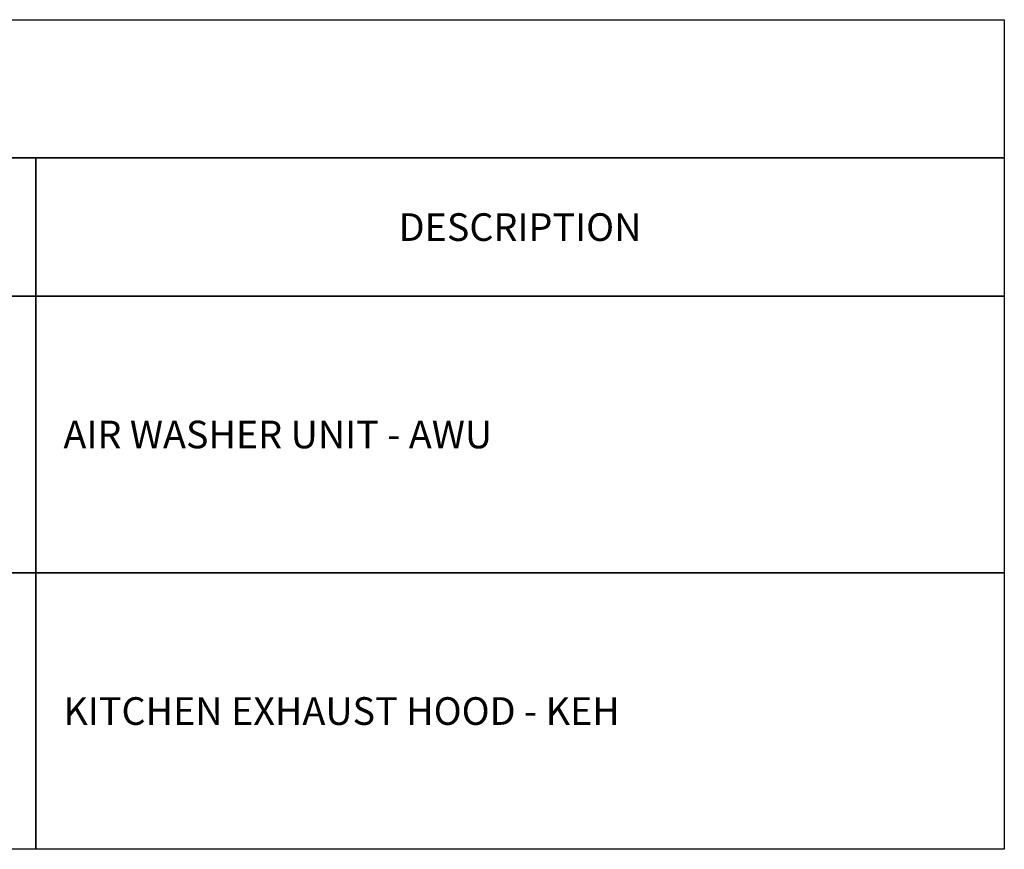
# Model space of a CAD drawing. Header units: millimetres. Extents: x -410 to 72073, y -3152 to 13830.
# Tile 90 of 92: x 39574 to 43132, y 9201 to 12201. Entities that reach past the tile are written whole.
import ezdxf

# ---------------------------------------------------------------- set-up
doc = ezdxf.new("R2010")
doc.units = ezdxf.units.MM
for name, color, linetype in [('ACMV-MEPF_General Text', 7, 'Continuous'), ('FIRE-SPKLR-LGND-LINE', 7, 'Continuous'), ('FIRE-SPKLR-LGND-TEXT', 7, 'Continuous')]:
    doc.layers.add(name, color=color, linetype=linetype)
doc.styles.get("Standard").update_dxf_attribs({"font": 'arial.ttf'})

msp = doc.modelspace()

# ---------------------------------------------------------------- linework, layer by layer
at = {"layer": 'FIRE-SPKLR-LGND-LINE'}
for points in [[(39632.3, 11701.2), (39632.3, 11201.2), (38632.3, 11201.2), (38632.3, 11701.2)], [(39632.3, 11701.2), (43132.3, 11701.2), (43132.3, 11201.2), (39632.3, 11201.2)], [(39632.3, 11201.2), (39632.3, 10201.2), (38632.3, 10201.2), (38632.3, 11201.2)], [(39632.3, 11201.2), (43132.3, 11201.2), (43132.3, 10201.2), (39632.3, 10201.2)], [(39632.3, 10201.2), (39632.3, 9201.2), (38632.3, 9201.2), (38632.3, 10201.2)], [(39632.3, 10201.2), (43132.3, 10201.2), (43132.3, 9201.2), (39632.3, 9201.2)]]:
    msp.add_lwpolyline(points, close=True, dxfattribs=at)
at = {"layer": 'FIRE-SPKLR-LGND-TEXT'}
msp.add_lwpolyline([(34132.3, 12201.2), (43132.3, 12201.2), (43132.3, 11701.2), (34132.3, 11701.2)], close=True, dxfattribs=at)

# ---------------------------------------------------------------- texts
at = {"layer": 'ACMV-MEPF_General Text', "char_height": 100, "attachment_point": 4}
for s, width, insert in [('\\pxqc;{\\Fromans|c0;DESCRIPTION}', 3500, (39632.3, 11451.2)), ('{\\Fromans|c0;AIR WASHER UNIT - AWU}', 3300, (39732.3, 10701.2)), ('{\\Fromans|c0;KITCHEN EXHAUST HOOD - KEH}', 3300, (39732.3, 9701.2))]:
    msp.add_mtext_dynamic_manual_height_columns(s, width=width, gutter_width=15540.7, heights=[500], dxfattribs=dict(at, insert=insert))

doc.saveas('drawing.dxf')
